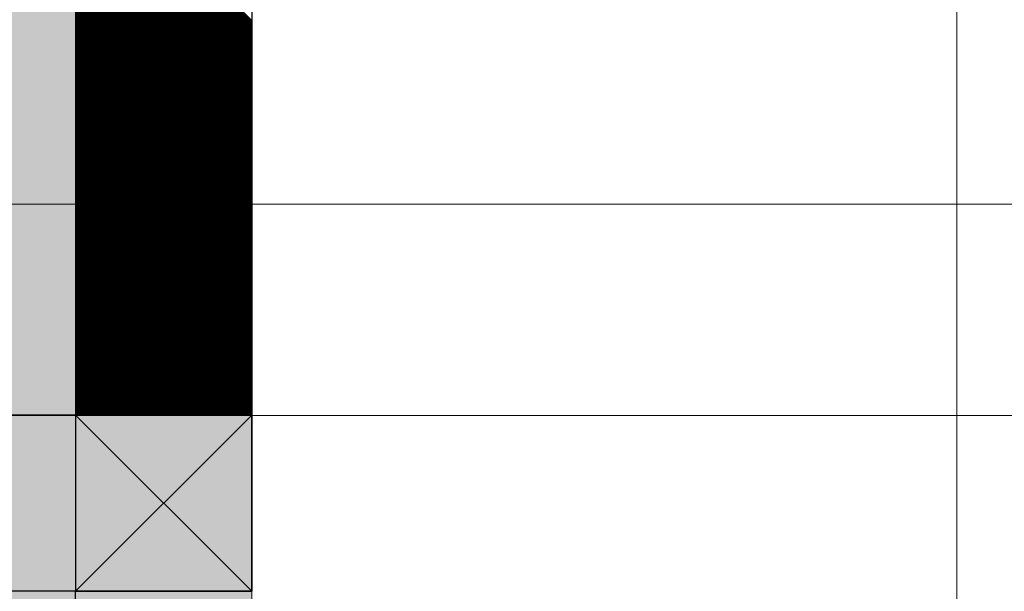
# Model space of a CAD drawing. Header units: millimetres. Extents: x 811 to 573824, y 137 to 100812.
# Tile 24 of 143: x 450392 to 450532, y 69450 to 69531. Entities that reach past the tile are written whole.
import ezdxf

# ---------------------------------------------------------------- set-up
doc = ezdxf.new("R2010")
doc.units = ezdxf.units.MM
doc.header["$LTSCALE"] = 3
doc.header["$MEASUREMENT"] = 0
doc.linetypes.add('HIDDENX2', pattern=[0.75, 0.5, -0.25])
for name, color, linetype in [('ARC - HIDDEN LINES', 7, 'HIDDENX2'), ('GLASS', 5, 'Continuous'), ('TEXT', 7, 'Continuous')]:
    doc.layers.add(name, color=color, linetype=linetype)
for name, color, linetype, lineweight in [('KITCHEN EQUIPMENTS', 251, 'Continuous', 0), ('NEW BRICKWORK', 1, 'Continuous', 0), ('S Fur', 44, 'Continuous', 20), ('S-Hatch_8', 7, 'Continuous', 0), ('SA EQUIP', 250, 'Continuous', 25), ('Wall', 7, 'Continuous', 25)]:
    doc.layers.add(name, color=color, linetype=linetype, lineweight=lineweight)

# ---------------------------------------------------------------- blocks, each defined once
blk = doc.blocks.new('xzgredgr')
at = {"layer": 'KITCHEN EQUIPMENTS'}
for p, q in [((450524.93, 70735.19, 0.12), (450524.93, 67024.89, 0.12)), ((450154.93, 69504.89, 0.12), (450974.93, 69504.89, 0.12)), ((450154.93, 69474.89, 0.12), (450974.93, 69474.89, 0.12))]:
    blk.add_line(p, q, dxfattribs=at)
blk = doc.blocks.new('BAR BACK DISPLAY SHELVES')
at = {"layer": 'GLASS', "ltscale": 0.5}
h = blk.add_hatch(color=4, dxfattribs=at)
h.dxf.hatch_style = 1
h.paths.add_polyline_path([(68311.06, 74450.76), (68311, 78040.62), (68561.06, 78040.55), (68561.06, 74450.35)])
at = {"layer": 'S-Hatch_8'}
h = blk.add_hatch(color=0, dxfattribs=at)
h.paths.add_polyline_path([(68561.02, 75155.25), (68311.04, 75155.25), (68311.06, 75155.25), (68311.06, 75180.25), (68561.06, 75180.25)], flags=17)
h.paths.add_polyline_path([(68310.94, 75638.77), (68310.94, 75180.25), (68286.06, 75180.25), (68286.06, 75155.25), (68286.03, 76805.25), (68586.03, 76805.25), (68586.05, 75155.25), (68586.06, 75155.25), (68561.06, 75155.25), (68561.06, 76780.24), (68311.06, 76780.24), (68311.06, 75638.77)])
at = {"layer": 'SA EQUIP', "ltscale": 0.5, "true_color": 0xffffff}
h = blk.add_hatch(color=7, dxfattribs=at)
h.dxf.hatch_style = 1
h.paths.add_polyline_path([(68586.06, 76805.25), (68561.06, 76805.25), (68561.06, 76780.25), (68586.06, 76780.25)])
at = {"layer": 'ARC - HIDDEN LINES', "linetype": 'Continuous'}
for p, q in [((68561.06, 76780.25, 0.18), (68311.06, 76780.25, 0.18)), ((68561.06, 74425.55, 0.18), (68561.06, 76780.25, 0.18))]:
    blk.add_line(p, q, dxfattribs=at)
at = {"layer": 'S Fur'}
for p, q in [((68561.06, 77105.25, 0.18), (68561.06, 76805.26, 0.18)), ((68586.06, 76805.26, 0.18), (68586.06, 77105.25, 0.18)), ((68586.06, 76805.25, 0.18), (68286.06, 76805.25, 0.18)), ((68561.06, 76805.26, 0.18), (68586.06, 76805.26, 0.18)), ((68586.06, 74425.57, 0.18), (68586.06, 76805.25, 0.18))]:
    blk.add_line(p, q, dxfattribs=at)
at = {"layer": 'S-Hatch_8', "color": 0, "linetype": 'Continuous'}
for p, q in [((68586.06, 76861.31, 0.18), (68561.06, 76886.32, 0.18)), ((68586.06, 76861.13, 0.18), (68561.06, 76886.14, 0.18)), ((68586.06, 76860.96, 0.18), (68561.06, 76885.96, 0.18)), ((68586.06, 76860.78, 0.18), (68561.06, 76885.79, 0.18)), ((68586.06, 76860.6, 0.18), (68561.06, 76885.61, 0.18)), ((68586.06, 76860.43, 0.18), (68561.06, 76885.43, 0.18)), ((68586.06, 76860.25, 0.18), (68561.06, 76885.26, 0.18)), ((68586.06, 76860.07, 0.18), (68561.06, 76885.08, 0.18)), ((68586.06, 76859.89, 0.18), (68561.06, 76884.9, 0.18)), ((68586.06, 76859.72, 0.18), (68561.06, 76884.73, 0.18)), ((68586.06, 76859.54, 0.18), (68561.06, 76884.55, 0.18)), ((68586.06, 76859.36, 0.18), (68561.06, 76884.37, 0.18)), ((68586.06, 76859.19, 0.18), (68561.06, 76884.19, 0.18)), ((68586.06, 76859.01, 0.18), (68561.06, 76884.02, 0.18)), ((68586.06, 76858.83, 0.18), (68561.06, 76883.84, 0.18)), ((68586.06, 76858.66, 0.18), (68561.06, 76883.66, 0.18)), ((68586.06, 76858.48, 0.18), (68561.06, 76883.49, 0.18)), ((68586.06, 76858.3, 0.18), (68561.06, 76883.31, 0.18)), ((68586.06, 76858.13, 0.18), (68561.06, 76883.13, 0.18)), ((68586.06, 76857.95, 0.18), (68561.06, 76882.96, 0.18)), ((68586.06, 76857.77, 0.18), (68561.06, 76882.78, 0.18)), ((68586.06, 76857.6, 0.18), (68561.06, 76882.6, 0.18)), ((68586.06, 76857.42, 0.18), (68561.06, 76882.43, 0.18)), ((68586.06, 76857.24, 0.18), (68561.06, 76882.25, 0.18)), ((68586.06, 76857.07, 0.18), (68561.06, 76882.07, 0.18)), ((68586.06, 76856.89, 0.18), (68561.06, 76881.9, 0.18)), ((68586.06, 76856.71, 0.18), (68561.06, 76881.72, 0.18)), ((68586.06, 76856.54, 0.18), (68561.06, 76881.54, 0.18)), ((68586.06, 76856.36, 0.18), (68561.06, 76881.37, 0.18)), ((68586.06, 76856.18, 0.18), (68561.06, 76881.19, 0.18)), ((68586.06, 76856.01, 0.18), (68561.06, 76881.01, 0.18)), ((68586.06, 76855.83, 0.18), (68561.06, 76880.84, 0.18)), ((68586.06, 76855.65, 0.18), (68561.06, 76880.66, 0.18)), ((68586.06, 76855.48, 0.18), (68561.06, 76880.48, 0.18)), ((68586.06, 76855.3, 0.18), (68561.06, 76880.31, 0.18)), ((68586.06, 76855.12, 0.18), (68561.06, 76880.13, 0.18)), ((68586.06, 76854.95, 0.18), (68561.06, 76879.95, 0.18)), ((68586.06, 76854.77, 0.18), (68561.06, 76879.78, 0.18)), ((68586.06, 76854.59, 0.18), (68561.06, 76879.6, 0.18)), ((68586.06, 76854.41, 0.18), (68561.06, 76879.42, 0.18)), ((68586.06, 76854.24, 0.18), (68561.06, 76879.25, 0.18)), ((68586.06, 76854.06, 0.18), (68561.06, 76879.07, 0.18)), ((68586.06, 76853.88, 0.18), (68561.06, 76878.89, 0.18)), ((68586.06, 76853.71, 0.18), (68561.06, 76878.71, 0.18)), ((68586.06, 76853.53, 0.18), (68561.06, 76878.54, 0.18)), ((68586.06, 76853.35, 0.18), (68561.06, 76878.36, 0.18)), ((68586.06, 76853.18, 0.18), (68561.06, 76878.18, 0.18)), ((68586.06, 76853, 0.18), (68561.06, 76878.01, 0.18)), ((68586.06, 76852.82, 0.18), (68561.06, 76877.83, 0.18)), ((68586.06, 76852.65, 0.18), (68561.06, 76877.65, 0.18)), ((68586.06, 76852.47, 0.18), (68561.06, 76877.48, 0.18)), ((68586.06, 76852.29, 0.18), (68561.06, 76877.3, 0.18)), ((68586.06, 76852.12, 0.18), (68561.06, 76877.12, 0.18)), ((68586.06, 76851.94, 0.18), (68561.06, 76876.95, 0.18)), ((68586.06, 76851.76, 0.18), (68561.06, 76876.77, 0.18)), ((68586.06, 76851.59, 0.18), (68561.06, 76876.59, 0.18)), ((68586.06, 76851.41, 0.18), (68561.06, 76876.42, 0.18)), ((68586.06, 76851.23, 0.18), (68561.06, 76876.24, 0.18)), ((68586.06, 76851.06, 0.18), (68561.06, 76876.06, 0.18)), ((68586.06, 76850.88, 0.18), (68561.06, 76875.89, 0.18)), ((68586.06, 76850.7, 0.18), (68561.06, 76875.71, 0.18)), ((68586.06, 76850.53, 0.18), (68561.06, 76875.53, 0.18)), ((68586.06, 76850.35, 0.18), (68561.06, 76875.36, 0.18)), ((68586.06, 76850.17, 0.18), (68561.06, 76875.18, 0.18)), ((68586.06, 76850, 0.18), (68561.06, 76875, 0.18)), ((68586.06, 76849.82, 0.18), (68561.06, 76874.83, 0.18)), ((68586.06, 76849.64, 0.18), (68561.06, 76874.65, 0.18)), ((68586.06, 76849.47, 0.18), (68561.06, 76874.47, 0.18)), ((68586.06, 76849.29, 0.18), (68561.06, 76874.3, 0.18)), ((68586.06, 76849.11, 0.18), (68561.06, 76874.12, 0.18)), ((68586.06, 76848.93, 0.18), (68561.06, 76873.94, 0.18)), ((68586.06, 76848.76, 0.18), (68561.06, 76873.77, 0.18)), ((68586.06, 76848.58, 0.18), (68561.06, 76873.59, 0.18)), ((68586.06, 76848.4, 0.18), (68561.06, 76873.41, 0.18)), ((68586.06, 76848.23, 0.18), (68561.06, 76873.23, 0.18)), ((68586.06, 76848.05, 0.18), (68561.06, 76873.06, 0.18)), ((68586.06, 76847.87, 0.18), (68561.06, 76872.88, 0.18)), ((68586.06, 76847.7, 0.18), (68561.06, 76872.7, 0.18)), ((68586.06, 76847.52, 0.18), (68561.06, 76872.53, 0.18)), ((68586.06, 76847.34, 0.18), (68561.06, 76872.35, 0.18)), ((68586.06, 76847.17, 0.18), (68561.06, 76872.17, 0.18)), ((68586.06, 76846.99, 0.18), (68561.06, 76872, 0.18)), ((68586.06, 76846.81, 0.18), (68561.06, 76871.82, 0.18)), ((68586.06, 76846.64, 0.18), (68561.06, 76871.64, 0.18)), ((68586.06, 76846.46, 0.18), (68561.06, 76871.47, 0.18)), ((68586.06, 76846.28, 0.18), (68561.06, 76871.29, 0.18)), ((68586.06, 76846.11, 0.18), (68561.06, 76871.11, 0.18)), ((68586.06, 76845.93, 0.18), (68561.06, 76870.94, 0.18)), ((68586.06, 76845.75, 0.18), (68561.06, 76870.76, 0.18)), ((68586.06, 76845.58, 0.18), (68561.06, 76870.58, 0.18)), ((68586.06, 76845.4, 0.18), (68561.06, 76870.41, 0.18)), ((68586.06, 76845.22, 0.18), (68561.06, 76870.23, 0.18)), ((68586.06, 76845.05, 0.18), (68561.06, 76870.05, 0.18)), ((68586.06, 76844.87, 0.18), (68561.06, 76869.88, 0.18)), ((68586.06, 76844.69, 0.18), (68561.06, 76869.7, 0.18)), ((68586.06, 76844.52, 0.18), (68561.06, 76869.52, 0.18)), ((68586.06, 76844.34, 0.18), (68561.06, 76869.35, 0.18)), ((68586.06, 76844.16, 0.18), (68561.06, 76869.17, 0.18)), ((68586.06, 76843.99, 0.18), (68561.06, 76868.99, 0.18)), ((68586.06, 76843.81, 0.18), (68561.06, 76868.82, 0.18)), ((68586.06, 76843.63, 0.18), (68561.06, 76868.64, 0.18)), ((68586.06, 76843.45, 0.18), (68561.06, 76868.46, 0.18)), ((68586.06, 76843.28, 0.18), (68561.06, 76868.29, 0.18)), ((68586.06, 76843.1, 0.18), (68561.06, 76868.11, 0.18)), ((68586.06, 76842.92, 0.18), (68561.06, 76867.93, 0.18)), ((68586.06, 76842.75, 0.18), (68561.06, 76867.75, 0.18)), ((68586.06, 76842.57, 0.18), (68561.06, 76867.58, 0.18)), ((68586.06, 76842.39, 0.18), (68561.06, 76867.4, 0.18)), ((68586.06, 76842.22, 0.18), (68561.06, 76867.22, 0.18)), ((68586.06, 76842.04, 0.18), (68561.06, 76867.05, 0.18)), ((68586.06, 76841.86, 0.18), (68561.06, 76866.87, 0.18)), ((68586.06, 76841.69, 0.18), (68561.06, 76866.69, 0.18)), ((68586.06, 76841.51, 0.18), (68561.06, 76866.52, 0.18)), ((68586.06, 76841.33, 0.18), (68561.06, 76866.34, 0.18)), ((68586.06, 76841.16, 0.18), (68561.06, 76866.16, 0.18)), ((68586.06, 76840.98, 0.18), (68561.06, 76865.99, 0.18)), ((68586.06, 76840.8, 0.18), (68561.06, 76865.81, 0.18)), ((68586.06, 76840.63, 0.18), (68561.06, 76865.63, 0.18)), ((68586.06, 76840.45, 0.18), (68561.06, 76865.46, 0.18)), ((68586.06, 76840.27, 0.18), (68561.06, 76865.28, 0.18)), ((68586.06, 76840.1, 0.18), (68561.06, 76865.1, 0.18)), ((68586.06, 76839.92, 0.18), (68561.06, 76864.93, 0.18)), ((68586.06, 76839.74, 0.18), (68561.06, 76864.75, 0.18)), ((68586.06, 76839.57, 0.18), (68561.06, 76864.57, 0.18)), ((68586.06, 76839.39, 0.18), (68561.06, 76864.4, 0.18)), ((68586.06, 76839.21, 0.18), (68561.06, 76864.22, 0.18)), ((68586.06, 76839.04, 0.18), (68561.06, 76864.04, 0.18)), ((68586.06, 76838.86, 0.18), (68561.06, 76863.87, 0.18)), ((68586.06, 76838.68, 0.18), (68561.06, 76863.69, 0.18)), ((68586.06, 76838.5, 0.18), (68561.06, 76863.51, 0.18)), ((68586.06, 76838.33, 0.18), (68561.06, 76863.34, 0.18)), ((68586.06, 76838.15, 0.18), (68561.06, 76863.16, 0.18)), ((68586.06, 76837.97, 0.18), (68561.06, 76862.98, 0.18)), ((68586.06, 76837.8, 0.18), (68561.06, 76862.8, 0.18)), ((68586.06, 76837.62, 0.18), (68561.06, 76862.63, 0.18)), ((68586.06, 76837.44, 0.18), (68561.06, 76862.45, 0.18)), ((68586.06, 76837.27, 0.18), (68561.06, 76862.27, 0.18)), ((68586.06, 76837.09, 0.18), (68561.06, 76862.1, 0.18)), ((68586.06, 76836.91, 0.18), (68561.06, 76861.92, 0.18)), ((68586.06, 76836.74, 0.18), (68561.06, 76861.74, 0.18)), ((68586.06, 76836.56, 0.18), (68561.06, 76861.57, 0.18)), ((68586.06, 76836.38, 0.18), (68561.06, 76861.39, 0.18)), ((68586.06, 76836.21, 0.18), (68561.06, 76861.21, 0.18)), ((68586.06, 76836.03, 0.18), (68561.06, 76861.04, 0.18)), ((68586.06, 76835.85, 0.18), (68561.06, 76860.86, 0.18)), ((68586.06, 76835.68, 0.18), (68561.06, 76860.68, 0.18)), ((68586.06, 76835.5, 0.18), (68561.06, 76860.51, 0.18)), ((68586.06, 76835.32, 0.18), (68561.06, 76860.33, 0.18)), ((68586.06, 76835.15, 0.18), (68561.06, 76860.15, 0.18)), ((68586.06, 76834.97, 0.18), (68561.06, 76859.98, 0.18)), ((68586.06, 76834.79, 0.18), (68561.06, 76859.8, 0.18)), ((68586.06, 76834.62, 0.18), (68561.06, 76859.62, 0.18)), ((68586.06, 76834.44, 0.18), (68561.06, 76859.45, 0.18)), ((68586.06, 76834.26, 0.18), (68561.06, 76859.27, 0.18)), ((68586.06, 76834.09, 0.18), (68561.06, 76859.09, 0.18)), ((68586.06, 76833.91, 0.18), (68561.06, 76858.92, 0.18)), ((68586.06, 76833.73, 0.18), (68561.06, 76858.74, 0.18)), ((68586.06, 76833.56, 0.18), (68561.06, 76858.56, 0.18)), ((68586.06, 76833.38, 0.18), (68561.06, 76858.39, 0.18)), ((68586.06, 76833.2, 0.18), (68561.06, 76858.21, 0.18)), ((68586.06, 76833.02, 0.18), (68561.06, 76858.03, 0.18)), ((68586.06, 76832.85, 0.18), (68561.06, 76857.86, 0.18)), ((68586.06, 76832.67, 0.18), (68561.06, 76857.68, 0.18)), ((68586.06, 76832.49, 0.18), (68561.06, 76857.5, 0.18)), ((68586.06, 76832.32, 0.18), (68561.06, 76857.32, 0.18)), ((68586.06, 76832.14, 0.18), (68561.06, 76857.15, 0.18)), ((68586.06, 76831.96, 0.18), (68561.06, 76856.97, 0.18)), ((68586.06, 76831.79, 0.18), (68561.06, 76856.79, 0.18)), ((68586.06, 76831.61, 0.18), (68561.06, 76856.62, 0.18)), ((68586.06, 76831.43, 0.18), (68561.06, 76856.44, 0.18)), ((68586.06, 76831.26, 0.18), (68561.06, 76856.26, 0.18)), ((68586.06, 76831.08, 0.18), (68561.06, 76856.09, 0.18)), ((68586.06, 76830.9, 0.18), (68561.06, 76855.91, 0.18)), ((68586.06, 76830.73, 0.18), (68561.06, 76855.73, 0.18)), ((68586.06, 76830.55, 0.18), (68561.06, 76855.56, 0.18)), ((68586.06, 76830.37, 0.18), (68561.06, 76855.38, 0.18)), ((68586.06, 76830.2, 0.18), (68561.06, 76855.2, 0.18)), ((68586.06, 76830.02, 0.18), (68561.06, 76855.03, 0.18)), ((68586.06, 76829.84, 0.18), (68561.06, 76854.85, 0.18)), ((68586.06, 76829.67, 0.18), (68561.06, 76854.67, 0.18)), ((68586.06, 76829.49, 0.18), (68561.06, 76854.5, 0.18)), ((68586.06, 76829.31, 0.18), (68561.06, 76854.32, 0.18)), ((68586.06, 76829.14, 0.18), (68561.06, 76854.14, 0.18)), ((68586.06, 76828.96, 0.18), (68561.06, 76853.97, 0.18)), ((68586.06, 76828.78, 0.18), (68561.06, 76853.79, 0.18)), ((68586.06, 76828.61, 0.18), (68561.06, 76853.61, 0.18)), ((68586.06, 76828.43, 0.18), (68561.06, 76853.44, 0.18)), ((68586.06, 76828.25, 0.18), (68561.06, 76853.26, 0.18)), ((68586.06, 76828.08, 0.18), (68561.06, 76853.08, 0.18)), ((68586.06, 76827.9, 0.18), (68561.06, 76852.91, 0.18)), ((68586.06, 76827.72, 0.18), (68561.06, 76852.73, 0.18)), ((68586.06, 76827.54, 0.18), (68561.06, 76852.55, 0.18)), ((68586.06, 76827.37, 0.18), (68561.06, 76852.38, 0.18)), ((68586.06, 76827.19, 0.18), (68561.06, 76852.2, 0.18)), ((68586.06, 76827.01, 0.18), (68561.06, 76852.02, 0.18)), ((68586.06, 76826.84, 0.18), (68561.06, 76851.84, 0.18)), ((68586.06, 76826.66, 0.18), (68561.06, 76851.67, 0.18)), ((68586.06, 76826.48, 0.18), (68561.06, 76851.49, 0.18)), ((68586.06, 76826.31, 0.18), (68561.06, 76851.31, 0.18)), ((68586.06, 76826.13, 0.18), (68561.06, 76851.14, 0.18)), ((68586.06, 76825.95, 0.18), (68561.06, 76850.96, 0.18)), ((68586.06, 76825.78, 0.18), (68561.06, 76850.78, 0.18)), ((68586.06, 76825.6, 0.18), (68561.06, 76850.61, 0.18)), ((68586.06, 76825.42, 0.18), (68561.06, 76850.43, 0.18)), ((68586.06, 76825.25, 0.18), (68561.06, 76850.25, 0.18)), ((68586.06, 76825.07, 0.18), (68561.06, 76850.08, 0.18)), ((68586.06, 76824.89, 0.18), (68561.06, 76849.9, 0.18)), ((68586.06, 76824.72, 0.18), (68561.06, 76849.72, 0.18)), ((68586.06, 76824.54, 0.18), (68561.06, 76849.55, 0.18)), ((68586.06, 76824.36, 0.18), (68561.06, 76849.37, 0.18)), ((68586.06, 76824.19, 0.18), (68561.06, 76849.19, 0.18)), ((68586.06, 76824.01, 0.18), (68561.06, 76849.02, 0.18)), ((68586.06, 76823.83, 0.18), (68561.06, 76848.84, 0.18)), ((68586.06, 76823.66, 0.18), (68561.06, 76848.66, 0.18)), ((68586.06, 76823.48, 0.18), (68561.06, 76848.49, 0.18)), ((68586.06, 76823.3, 0.18), (68561.06, 76848.31, 0.18)), ((68586.06, 76823.13, 0.18), (68561.06, 76848.13, 0.18)), ((68586.06, 76822.95, 0.18), (68561.06, 76847.96, 0.18)), ((68586.06, 76822.77, 0.18), (68561.06, 76847.78, 0.18)), ((68586.06, 76822.6, 0.18), (68561.06, 76847.6, 0.18)), ((68586.06, 76822.42, 0.18), (68561.06, 76847.43, 0.18)), ((68586.06, 76822.24, 0.18), (68561.06, 76847.25, 0.18)), ((68586.06, 76822.06, 0.18), (68561.06, 76847.07, 0.18)), ((68586.06, 76821.89, 0.18), (68561.06, 76846.9, 0.18)), ((68586.06, 76821.71, 0.18), (68561.06, 76846.72, 0.18)), ((68586.06, 76821.53, 0.18), (68561.06, 76846.54, 0.18)), ((68586.06, 76821.36, 0.18), (68561.06, 76846.36, 0.18)), ((68586.06, 76821.18, 0.18), (68561.06, 76846.19, 0.18)), ((68586.06, 76821, 0.18), (68561.06, 76846.01, 0.18)), ((68586.06, 76820.83, 0.18), (68561.06, 76845.83, 0.18)), ((68586.06, 76820.65, 0.18), (68561.06, 76845.66, 0.18)), ((68586.06, 76820.47, 0.18), (68561.06, 76845.48, 0.18)), ((68586.06, 76820.3, 0.18), (68561.06, 76845.3, 0.18)), ((68586.06, 76820.12, 0.18), (68561.06, 76845.13, 0.18)), ((68586.06, 76819.94, 0.18), (68561.06, 76844.95, 0.18)), ((68586.06, 76819.77, 0.18), (68561.06, 76844.77, 0.18)), ((68586.06, 76819.59, 0.18), (68561.06, 76844.6, 0.18)), ((68586.06, 76819.41, 0.18), (68561.06, 76844.42, 0.18)), ((68586.06, 76819.24, 0.18), (68561.06, 76844.24, 0.18)), ((68586.06, 76819.06, 0.18), (68561.06, 76844.07, 0.18)), ((68586.06, 76818.88, 0.18), (68561.06, 76843.89, 0.18)), ((68586.06, 76818.71, 0.18), (68561.06, 76843.71, 0.18)), ((68586.06, 76818.53, 0.18), (68561.06, 76843.54, 0.18)), ((68586.06, 76818.35, 0.18), (68561.06, 76843.36, 0.18)), ((68586.06, 76818.18, 0.18), (68561.06, 76843.18, 0.18)), ((68586.06, 76818, 0.18), (68561.06, 76843.01, 0.18)), ((68586.06, 76817.82, 0.18), (68561.06, 76842.83, 0.18)), ((68586.06, 76817.65, 0.18), (68561.06, 76842.65, 0.18)), ((68586.06, 76817.47, 0.18), (68561.06, 76842.48, 0.18)), ((68586.06, 76817.29, 0.18), (68561.06, 76842.3, 0.18)), ((68586.06, 76817.12, 0.18), (68561.06, 76842.12, 0.18)), ((68586.06, 76816.94, 0.18), (68561.06, 76841.95, 0.18)), ((68586.06, 76816.76, 0.18), (68561.06, 76841.77, 0.18)), ((68586.06, 76816.58, 0.18), (68561.06, 76841.59, 0.18)), ((68586.06, 76816.41, 0.18), (68561.06, 76841.41, 0.18)), ((68586.06, 76816.23, 0.18), (68561.06, 76841.24, 0.18)), ((68586.06, 76816.05, 0.18), (68561.06, 76841.06, 0.18)), ((68586.06, 76815.88, 0.18), (68561.06, 76840.88, 0.18)), ((68586.06, 76815.7, 0.18), (68561.06, 76840.71, 0.18)), ((68586.06, 76815.52, 0.18), (68561.06, 76840.53, 0.18)), ((68586.06, 76815.35, 0.18), (68561.06, 76840.35, 0.18)), ((68586.06, 76815.17, 0.18), (68561.06, 76840.18, 0.18)), ((68586.06, 76814.99, 0.18), (68561.06, 76840, 0.18)), ((68586.06, 76814.82, 0.18), (68561.06, 76839.82, 0.18)), ((68586.06, 76814.64, 0.18), (68561.06, 76839.65, 0.18)), ((68586.06, 76814.46, 0.18), (68561.06, 76839.47, 0.18)), ((68586.06, 76814.29, 0.18), (68561.06, 76839.29, 0.18)), ((68586.06, 76814.11, 0.18), (68561.06, 76839.12, 0.18)), ((68586.06, 76813.93, 0.18), (68561.06, 76838.94, 0.18)), ((68586.06, 76813.76, 0.18), (68561.06, 76838.76, 0.18)), ((68586.06, 76813.58, 0.18), (68561.06, 76838.59, 0.18)), ((68586.06, 76813.4, 0.18), (68561.06, 76838.41, 0.18)), ((68586.06, 76813.23, 0.18), (68561.06, 76838.23, 0.18)), ((68586.06, 76813.05, 0.18), (68561.06, 76838.06, 0.18)), ((68586.06, 76812.87, 0.18), (68561.06, 76837.88, 0.18)), ((68586.06, 76812.7, 0.18), (68561.06, 76837.7, 0.18)), ((68586.06, 76812.52, 0.18), (68561.06, 76837.53, 0.18)), ((68586.06, 76812.34, 0.18), (68561.06, 76837.35, 0.18)), ((68586.06, 76812.17, 0.18), (68561.06, 76837.17, 0.18)), ((68586.06, 76811.99, 0.18), (68561.06, 76837, 0.18)), ((68586.06, 76811.81, 0.18), (68561.06, 76836.82, 0.18)), ((68586.06, 76811.63, 0.18), (68561.06, 76836.64, 0.18)), ((68586.06, 76811.46, 0.18), (68561.06, 76836.47, 0.18)), ((68586.06, 76811.28, 0.18), (68561.06, 76836.29, 0.18)), ((68586.06, 76811.1, 0.18), (68561.06, 76836.11, 0.18)), ((68586.06, 76810.93, 0.18), (68561.06, 76835.93, 0.18)), ((68586.06, 76810.75, 0.18), (68561.06, 76835.76, 0.18)), ((68586.06, 76810.57, 0.18), (68561.06, 76835.58, 0.18)), ((68586.06, 76810.4, 0.18), (68561.06, 76835.4, 0.18)), ((68586.06, 76810.22, 0.18), (68561.06, 76835.23, 0.18)), ((68586.06, 76810.04, 0.18), (68561.06, 76835.05, 0.18)), ((68586.06, 76809.87, 0.18), (68561.06, 76834.87, 0.18)), ((68586.06, 76809.69, 0.18), (68561.06, 76834.7, 0.18)), ((68586.06, 76809.51, 0.18), (68561.06, 76834.52, 0.18)), ((68586.06, 76809.34, 0.18), (68561.06, 76834.34, 0.18)), ((68586.06, 76809.16, 0.18), (68561.06, 76834.17, 0.18)), ((68586.06, 76808.98, 0.18), (68561.06, 76833.99, 0.18)), ((68586.06, 76808.81, 0.18), (68561.06, 76833.81, 0.18)), ((68586.06, 76808.63, 0.18), (68561.06, 76833.64, 0.18)), ((68586.06, 76808.45, 0.18), (68561.06, 76833.46, 0.18)), ((68586.06, 76808.28, 0.18), (68561.06, 76833.28, 0.18)), ((68586.06, 76808.1, 0.18), (68561.06, 76833.11, 0.18)), ((68586.06, 76807.92, 0.18), (68561.06, 76832.93, 0.18)), ((68586.06, 76807.75, 0.18), (68561.06, 76832.75, 0.18)), ((68586.06, 76807.57, 0.18), (68561.06, 76832.58, 0.18)), ((68586.06, 76807.39, 0.18), (68561.06, 76832.4, 0.18)), ((68586.06, 76807.22, 0.18), (68561.06, 76832.22, 0.18)), ((68586.06, 76807.04, 0.18), (68561.06, 76832.05, 0.18)), ((68586.06, 76806.86, 0.18), (68561.06, 76831.87, 0.18)), ((68586.06, 76806.69, 0.18), (68561.06, 76831.69, 0.18)), ((68586.06, 76806.51, 0.18), (68561.06, 76831.52, 0.18)), ((68586.06, 76806.33, 0.18), (68561.06, 76831.34, 0.18)), ((68586.06, 76806.15, 0.18), (68561.06, 76831.16, 0.18)), ((68586.06, 76805.98, 0.18), (68561.06, 76830.99, 0.18)), ((68586.06, 76805.8, 0.18), (68561.06, 76830.81, 0.18)), ((68586.06, 76805.62, 0.18), (68561.06, 76830.63, 0.18)), ((68586.06, 76805.45, 0.18), (68561.06, 76830.45, 0.18)), ((68586.06, 76805.27, 0.18), (68561.06, 76830.28, 0.18)), ((68585.9, 76805.26, 0.18), (68561.06, 76830.1, 0.18)), ((68585.72, 76805.26, 0.18), (68561.06, 76829.92, 0.18)), ((68585.54, 76805.26, 0.18), (68561.06, 76829.75, 0.18)), ((68585.37, 76805.26, 0.18), (68561.06, 76829.57, 0.18)), ((68585.19, 76805.26, 0.18), (68561.06, 76829.39, 0.18)), ((68585.01, 76805.26, 0.18), (68561.06, 76829.22, 0.18)), ((68584.84, 76805.26, 0.18), (68561.06, 76829.04, 0.18)), ((68584.66, 76805.26, 0.18), (68561.06, 76828.86, 0.18)), ((68584.48, 76805.26, 0.18), (68561.06, 76828.69, 0.18)), ((68584.31, 76805.26, 0.18), (68561.06, 76828.51, 0.18)), ((68584.13, 76805.26, 0.18), (68561.06, 76828.33, 0.18)), ((68583.95, 76805.26, 0.18), (68561.06, 76828.16, 0.18)), ((68583.78, 76805.26, 0.18), (68561.06, 76827.98, 0.18)), ((68583.6, 76805.26, 0.18), (68561.06, 76827.8, 0.18)), ((68583.42, 76805.26, 0.18), (68561.06, 76827.63, 0.18)), ((68583.25, 76805.26, 0.18), (68561.06, 76827.45, 0.18)), ((68583.07, 76805.26, 0.18), (68561.06, 76827.27, 0.18)), ((68582.89, 76805.26, 0.18), (68561.06, 76827.1, 0.18)), ((68582.72, 76805.26, 0.18), (68561.06, 76826.92, 0.18)), ((68582.54, 76805.26, 0.18), (68561.06, 76826.74, 0.18)), ((68582.36, 76805.26, 0.18), (68561.06, 76826.57, 0.18)), ((68582.19, 76805.26, 0.18), (68561.06, 76826.39, 0.18)), ((68582.01, 76805.26, 0.18), (68561.06, 76826.21, 0.18)), ((68581.83, 76805.26, 0.18), (68561.06, 76826.04, 0.18)), ((68581.66, 76805.26, 0.18), (68561.06, 76825.86, 0.18)), ((68581.48, 76805.26, 0.18), (68561.06, 76825.68, 0.18)), ((68581.3, 76805.26, 0.18), (68561.06, 76825.51, 0.18)), ((68581.13, 76805.26, 0.18), (68561.06, 76825.33, 0.18)), ((68580.95, 76805.26, 0.18), (68561.06, 76825.15, 0.18)), ((68580.77, 76805.26, 0.18), (68561.06, 76824.97, 0.18)), ((68580.59, 76805.26, 0.18), (68561.06, 76824.8, 0.18)), ((68580.42, 76805.26, 0.18), (68561.06, 76824.62, 0.18)), ((68580.24, 76805.26, 0.18), (68561.06, 76824.44, 0.18)), ((68580.06, 76805.26, 0.18), (68561.06, 76824.27, 0.18)), ((68579.89, 76805.26, 0.18), (68561.06, 76824.09, 0.18)), ((68579.71, 76805.26, 0.18), (68561.06, 76823.91, 0.18)), ((68579.53, 76805.26, 0.18), (68561.06, 76823.74, 0.18)), ((68579.36, 76805.26, 0.18), (68561.06, 76823.56, 0.18)), ((68579.18, 76805.26, 0.18), (68561.06, 76823.38, 0.18)), ((68579, 76805.26, 0.18), (68561.06, 76823.21, 0.18)), ((68578.83, 76805.26, 0.18), (68561.06, 76823.03, 0.18)), ((68578.65, 76805.26, 0.18), (68561.06, 76822.85, 0.18)), ((68578.47, 76805.26, 0.18), (68561.06, 76822.68, 0.18)), ((68578.3, 76805.26, 0.18), (68561.06, 76822.5, 0.18)), ((68578.12, 76805.26, 0.18), (68561.06, 76822.32, 0.18)), ((68577.94, 76805.26, 0.18), (68561.06, 76822.15, 0.18)), ((68577.77, 76805.26, 0.18), (68561.06, 76821.97, 0.18)), ((68577.59, 76805.26, 0.18), (68561.06, 76821.79, 0.18)), ((68577.41, 76805.26, 0.18), (68561.06, 76821.62, 0.18)), ((68577.24, 76805.26, 0.18), (68561.06, 76821.44, 0.18)), ((68577.06, 76805.26, 0.18), (68561.06, 76821.26, 0.18)), ((68576.88, 76805.26, 0.18), (68561.06, 76821.09, 0.18)), ((68576.71, 76805.26, 0.18), (68561.06, 76820.91, 0.18)), ((68576.53, 76805.26, 0.18), (68561.06, 76820.73, 0.18)), ((68576.35, 76805.26, 0.18), (68561.06, 76820.56, 0.18)), ((68576.18, 76805.26, 0.18), (68561.06, 76820.38, 0.18)), ((68576, 76805.26, 0.18), (68561.06, 76820.2, 0.18)), ((68575.82, 76805.26, 0.18), (68561.06, 76820.02, 0.18)), ((68575.65, 76805.26, 0.18), (68561.06, 76819.85, 0.18)), ((68575.47, 76805.26, 0.18), (68561.06, 76819.67, 0.18)), ((68575.29, 76805.26, 0.18), (68561.06, 76819.49, 0.18)), ((68575.11, 76805.26, 0.18), (68561.06, 76819.32, 0.18)), ((68574.94, 76805.26, 0.18), (68561.06, 76819.14, 0.18)), ((68574.76, 76805.26, 0.18), (68561.06, 76818.96, 0.18)), ((68574.58, 76805.26, 0.18), (68561.06, 76818.79, 0.18)), ((68574.41, 76805.26, 0.18), (68561.06, 76818.61, 0.18)), ((68574.23, 76805.26, 0.18), (68561.06, 76818.43, 0.18)), ((68574.05, 76805.26, 0.18), (68561.06, 76818.26, 0.18)), ((68573.88, 76805.26, 0.18), (68561.06, 76818.08, 0.18)), ((68573.7, 76805.26, 0.18), (68561.06, 76817.9, 0.18)), ((68573.52, 76805.26, 0.18), (68561.06, 76817.73, 0.18)), ((68573.35, 76805.26, 0.18), (68561.06, 76817.55, 0.18)), ((68573.17, 76805.26, 0.18), (68561.06, 76817.37, 0.18)), ((68572.99, 76805.26, 0.18), (68561.06, 76817.2, 0.18)), ((68572.82, 76805.26, 0.18), (68561.06, 76817.02, 0.18)), ((68572.64, 76805.26, 0.18), (68561.06, 76816.84, 0.18)), ((68572.46, 76805.26, 0.18), (68561.06, 76816.67, 0.18)), ((68572.29, 76805.26, 0.18), (68561.06, 76816.49, 0.18)), ((68572.11, 76805.26, 0.18), (68561.06, 76816.31, 0.18)), ((68571.93, 76805.26, 0.18), (68561.06, 76816.14, 0.18)), ((68571.76, 76805.26, 0.18), (68561.06, 76815.96, 0.18)), ((68571.58, 76805.26, 0.18), (68561.06, 76815.78, 0.18)), ((68571.4, 76805.26, 0.18), (68561.06, 76815.61, 0.18)), ((68571.23, 76805.26, 0.18), (68561.06, 76815.43, 0.18)), ((68571.05, 76805.26, 0.18), (68561.06, 76815.25, 0.18)), ((68570.87, 76805.26, 0.18), (68561.06, 76815.08, 0.18)), ((68570.7, 76805.26, 0.18), (68561.06, 76814.9, 0.18)), ((68570.52, 76805.26, 0.18), (68561.06, 76814.72, 0.18)), ((68570.34, 76805.26, 0.18), (68561.06, 76814.54, 0.18)), ((68570.17, 76805.26, 0.18), (68561.06, 76814.37, 0.18)), ((68569.99, 76805.26, 0.18), (68561.06, 76814.19, 0.18)), ((68569.81, 76805.26, 0.18), (68561.06, 76814.01, 0.18)), ((68569.63, 76805.26, 0.18), (68561.06, 76813.84, 0.18)), ((68569.46, 76805.26, 0.18), (68561.06, 76813.66, 0.18)), ((68569.28, 76805.26, 0.18), (68561.06, 76813.48, 0.18)), ((68569.1, 76805.26, 0.18), (68561.06, 76813.31, 0.18)), ((68568.93, 76805.26, 0.18), (68561.06, 76813.13, 0.18)), ((68568.75, 76805.26, 0.18), (68561.06, 76812.95, 0.18)), ((68568.57, 76805.26, 0.18), (68561.06, 76812.78, 0.18)), ((68568.4, 76805.26, 0.18), (68561.06, 76812.6, 0.18)), ((68568.22, 76805.26, 0.18), (68561.06, 76812.42, 0.18)), ((68568.04, 76805.26, 0.18), (68561.06, 76812.25, 0.18)), ((68567.87, 76805.26, 0.18), (68561.06, 76812.07, 0.18)), ((68567.69, 76805.26, 0.18), (68561.06, 76811.89, 0.18)), ((68567.51, 76805.26, 0.18), (68561.06, 76811.72, 0.18)), ((68567.34, 76805.26, 0.18), (68561.06, 76811.54, 0.18)), ((68567.16, 76805.26, 0.18), (68561.06, 76811.36, 0.18)), ((68566.98, 76805.26, 0.18), (68561.06, 76811.19, 0.18)), ((68566.81, 76805.26, 0.18), (68561.06, 76811.01, 0.18)), ((68566.63, 76805.26, 0.18), (68561.06, 76810.83, 0.18)), ((68566.45, 76805.26, 0.18), (68561.06, 76810.66, 0.18)), ((68566.28, 76805.26, 0.18), (68561.06, 76810.48, 0.18)), ((68566.1, 76805.26, 0.18), (68561.06, 76810.3, 0.18)), ((68565.92, 76805.26, 0.18), (68561.06, 76810.13, 0.18)), ((68565.75, 76805.26, 0.18), (68561.06, 76809.95, 0.18)), ((68565.57, 76805.26, 0.18), (68561.06, 76809.77, 0.18)), ((68565.39, 76805.26, 0.18), (68561.06, 76809.6, 0.18)), ((68565.22, 76805.26, 0.18), (68561.06, 76809.42, 0.18)), ((68565.04, 76805.26, 0.18), (68561.06, 76809.24, 0.18)), ((68564.86, 76805.26, 0.18), (68561.06, 76809.06, 0.18)), ((68564.69, 76805.26, 0.18), (68561.06, 76808.89, 0.18)), ((68564.51, 76805.26, 0.18), (68561.06, 76808.71, 0.18)), ((68564.33, 76805.26, 0.18), (68561.06, 76808.53, 0.18)), ((68564.15, 76805.26, 0.18), (68561.06, 76808.36, 0.18)), ((68563.98, 76805.26, 0.18), (68561.06, 76808.18, 0.18)), ((68563.8, 76805.26, 0.18), (68561.06, 76808, 0.18)), ((68563.62, 76805.26, 0.18), (68561.06, 76807.83, 0.18)), ((68563.45, 76805.26, 0.18), (68561.06, 76807.65, 0.18)), ((68563.27, 76805.26, 0.18), (68561.06, 76807.47, 0.18)), ((68563.09, 76805.26, 0.18), (68561.06, 76807.3, 0.18)), ((68562.92, 76805.26, 0.18), (68561.06, 76807.12, 0.18)), ((68562.74, 76805.26, 0.18), (68561.06, 76806.94, 0.18)), ((68562.56, 76805.26, 0.18), (68561.06, 76806.77, 0.18)), ((68562.39, 76805.26, 0.18), (68561.06, 76806.59, 0.18)), ((68562.21, 76805.26, 0.18), (68561.06, 76806.41, 0.18)), ((68562.03, 76805.26, 0.18), (68561.06, 76806.24, 0.18)), ((68561.86, 76805.26, 0.18), (68561.06, 76806.06, 0.18)), ((68561.68, 76805.26, 0.18), (68561.06, 76805.88, 0.18)), ((68561.5, 76805.26, 0.18), (68561.06, 76805.71, 0.18)), ((68561.33, 76805.26, 0.18), (68561.06, 76805.53, 0.18)), ((68561.15, 76805.26, 0.18), (68561.06, 76805.35, 0.18))]:
    blk.add_line(p, q, dxfattribs=at)
at = {"layer": 'SA EQUIP', "ltscale": 0.5, "elevation": 0.18}
blk.add_lwpolyline([(68586.06, 76805.25), (68561.06, 76805.25), (68561.06, 76780.25), (68586.06, 76780.25)], close=True, dxfattribs=at)
for points in [[(68586.06, 76780.25), (68561.06, 76805.25)], [(68586.06, 76805.25), (68561.06, 76780.25)]]:
    blk.add_lwpolyline(points, dxfattribs=at)
at = {"layer": 'TEXT'}
for p, q in [((68311, 76805.25, 0.18), (68561.06, 76805.25, 0.18)), ((68561.06, 76805.25, 0.18), (68561.06, 76780.25, 0.18)), ((68561.06, 76780.25, 0.18), (68311, 76780.25, 0.18))]:
    blk.add_line(p, q, dxfattribs=at)
at = {"layer": 'Wall'}
for p, q in [((68586.06, 77130.25, 0.18), (68586.06, 76780.25, 0.18)), ((68561.06, 77105.25, 0.18), (68561.06, 76805.25, 0.18)), ((68561.06, 77105.25, 0.18), (68561.06, 76805.25, 0.18)), ((68561.06, 76805.25, 0.18), (68311.06, 76805.25, 0.18)), ((68561.06, 76805.25, 0.18), (68311.06, 76805.25, 0.18)), ((68586.06, 76780.25, 0.18), (68286.06, 76780.25, 0.18))]:
    blk.add_line(p, q, dxfattribs=at)

msp = doc.modelspace()

# ---------------------------------------------------------------- hatches: boundary and pattern name
at = {"layer": 'NEW BRICKWORK'}
h = msp.add_hatch(dxfattribs=at)
h.set_pattern_fill('ANSI37', color=256, scale=250, angle=180)
h.set_pattern_definition([(225, (6227957.61, 2343389.85), (22.09708691, -22.09708691), []), (315, (6227957.61, 2343389.85), (22.09708691, 22.09708691), [])])
edge = h.paths.add_edge_path()
edge.add_line((452355.04, 70785.07), (452355.04, 66874.89))
edge.add_line((452355.04, 66874.89), (450124.93, 66874.89))
edge.add_line((450124.93, 66874.89), (450124.93, 66774.89))
edge.add_line((450124.93, 66774.89), (452405.04, 66774.89))
edge.add_arc((452405.04, 66824.89), 50, 270, 360)
edge.add_line((452455.04, 66824.89), (452455.04, 66874.89))
edge.add_line((452455.04, 66874.89), (452455.04, 70785.07))
edge.add_line((452455.04, 70785.07), (452355.04, 70785.07))

# ---------------------------------------------------------------- block references
at = {"layer": 'KITCHEN EQUIPMENTS'}
msp.add_blockref('xzgredgr', (0, 0), dxfattribs=at)
at = {"layer": 'S Fur', "color": 0}
msp.add_blockref('BAR BACK DISPLAY SHELVES', (381838.83, -7330.33, -0.06), dxfattribs=at)

doc.saveas('drawing.dxf')
